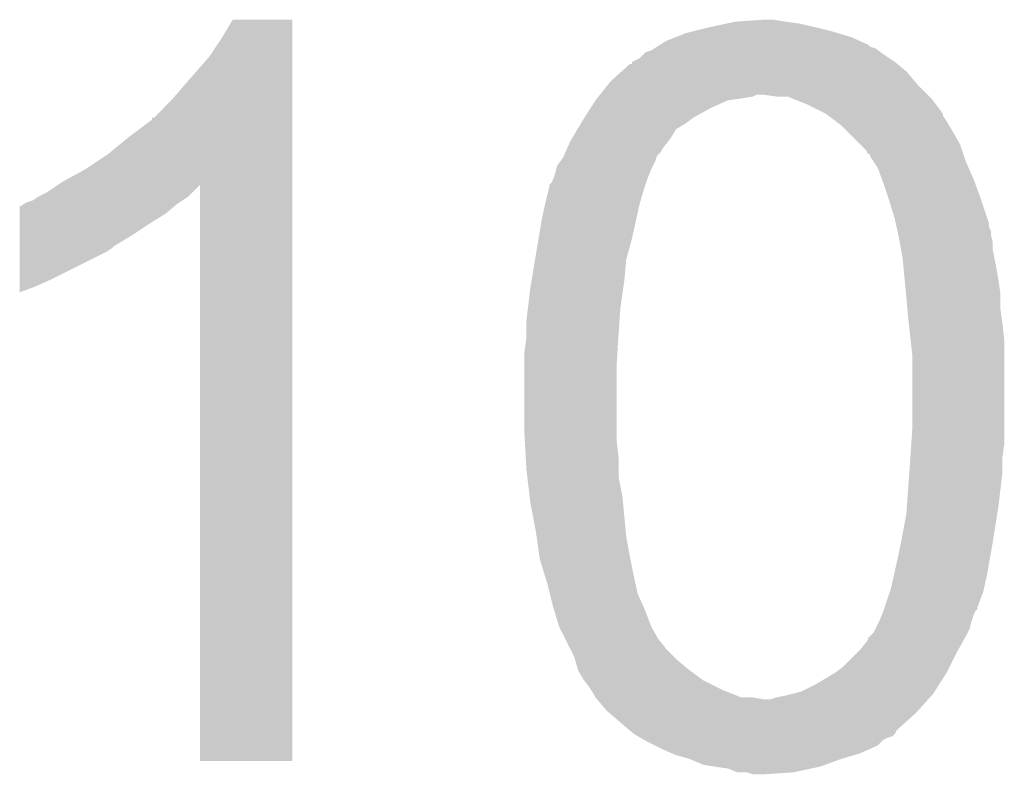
# Model space of a CAD drawing. Extents: x -1.3 to 24.2, y -3.9 to 53.4.
# Tile 40 of 45: x 19.9 to 21.2, y 39.7 to 40.7. Entities that reach past the tile are written whole.
import ezdxf

# ---------------------------------------------------------------- set-up
doc = ezdxf.new("R2010")
doc.units = 0
doc.layers.add('LTE_IOT_24_CLICK_V101_GTO', color=11, linetype='CONTINUOUS')

msp = doc.modelspace()

# ---------------------------------------------------------------- linework, layer by layer
at = {"layer": 'LTE_IOT_24_CLICK_V101_GTO'}
for points in [[(20.20316, 40.706038), (20.218396, 40.731416), (20.297138, 40.706038), (20.29714, 40.731416)], [(20.218396, 40.731416), (20.218412, 40.73144), (20.29714, 40.731416), (20.218412, 40.73144)], [(20.828, 40.7162), (20.84832, 40.72128), (21.010878, 40.7162), (20.99056, 40.72128)], [(20.84832, 40.72128), (20.872026, 40.72636), (20.99056, 40.72128), (20.967698, 40.72636)], [(20.872026, 40.72636), (20.88388, 40.7289), (20.967698, 40.72636), (20.94992, 40.7289)], [(20.88388, 40.7289), (20.921978, 40.73144), (20.94992, 40.7289), (20.934682, 40.73144)], [(20.792438, 40.7035), (20.80514, 40.70858), (21.047708, 40.7035), (21.036282, 40.70858)], [(20.80514, 40.70858), (20.817842, 40.71366), (21.036282, 40.70858), (21.019346, 40.71366)], [(20.817842, 40.71366), (20.828, 40.7162), (21.019346, 40.71366), (21.010878, 40.7162)], [(20.18792, 40.68318), (20.20316, 40.706038), (20.297138, 40.68318), (20.297138, 40.706038)], [(20.772122, 40.690802), (20.776178, 40.693338), (21.072684, 40.690802), (21.069302, 40.693338)], [(20.776178, 40.693338), (20.780246, 40.69588), (21.069302, 40.693338), (21.061684, 40.69588)], [(20.780246, 40.69588), (20.784306, 40.698418), (21.061684, 40.69588), (21.059138, 40.698418)], [(20.784306, 40.698418), (20.792438, 40.7035), (21.059138, 40.698418), (21.047708, 40.7035)], [(20.15236, 40.64254), (20.18792, 40.68318), (20.297136, 40.64254), (20.297138, 40.68318)], [(20.746736, 40.675566), (20.756878, 40.680642), (21.094692, 40.675566), (21.087078, 40.680642)], [(20.756878, 40.680642), (20.76196, 40.68572), (21.087078, 40.680642), (21.07946, 40.68572)], [(20.76196, 40.68572), (20.764504, 40.68826), (21.07946, 40.68572), (21.076074, 40.68826)], [(20.764504, 40.68826), (20.772122, 40.690802), (21.076074, 40.68826), (21.072684, 40.690802)], [(20.732892, 40.66286), (20.744184, 40.67302), (21.109942, 40.66286), (21.09775, 40.67302)], [(20.744184, 40.67302), (20.74672, 40.673044), (21.09775, 40.67302), (21.09772, 40.673044)], [(20.74672, 40.673044), (20.746734, 40.67556), (21.09772, 40.673044), (21.0947, 40.67556)], [(20.746734, 40.67556), (20.746736, 40.675566), (21.0947, 40.67556), (21.094692, 40.675566)], [(20.71878, 40.65016), (20.732892, 40.66286), (21.120826, 40.65016), (21.109942, 40.66286)], [(20.13712, 40.62476), (20.15236, 40.64254), (20.297136, 40.62476), (20.297136, 40.64254)], [(20.704556, 40.63238), (20.714716, 40.64508), (21.137878, 40.63238), (21.125178, 40.64508)], [(20.714716, 40.64508), (20.71878, 40.65016), (21.125178, 40.64508), (21.120826, 40.65016)], [(20.700492, 40.6273), (20.702524, 40.629842), (20.8915, 40.6273), (20.906742, 40.629842)], [(20.702524, 40.629842), (20.704556, 40.63238), (20.906742, 40.629842), (20.911824, 40.63238)], [(20.937222, 40.62984), (20.919438, 40.63238), (21.140418, 40.62984), (21.137878, 40.63238)], [(20.952464, 40.629838), (20.937222, 40.62984), (21.14042, 40.629838), (21.140418, 40.62984)], [(20.958816, 40.627298), (20.952464, 40.629838), (21.14296, 40.627298), (21.14042, 40.629838)], [(20.114266, 40.601906), (20.13712, 40.62476), (20.297136, 40.601906), (20.297136, 40.62476)], [(20.691994, 40.6146), (20.69846, 40.62476), (20.850858, 40.6146), (20.873724, 40.62476)], [(20.69846, 40.62476), (20.700492, 40.6273), (20.873724, 40.62476), (20.8915, 40.6273)], [(20.97786, 40.61968), (20.958816, 40.627298), (21.148674, 40.61968), (21.14296, 40.627298)], [(21.00326, 40.606978), (20.97786, 40.61968), (21.1582, 40.606978), (21.148674, 40.61968)], [(20.683914, 40.601902), (20.691994, 40.6146), (20.828, 40.601902), (20.850858, 40.6146)], [(21.006652, 40.604434), (21.00326, 40.606978), (21.158204, 40.604434), (21.1582, 40.606978)], [(21.016802, 40.596822), (21.006652, 40.604434), (21.16328, 40.596822), (21.158204, 40.604434)], [(20.08124, 40.5765), (20.11172, 40.59937), (20.297136, 40.5765), (20.297136, 40.59937)], [(20.11172, 40.59937), (20.111744, 40.6019), (20.297136, 40.59937), (20.297136, 40.6019)], [(20.111744, 40.6019), (20.114266, 40.601906), (20.297136, 40.6019), (20.297136, 40.601906)], [(20.674586, 40.586664), (20.679156, 40.59428), (20.805144, 40.586664), (20.81784, 40.59428)], [(20.679156, 40.59428), (20.68068, 40.59682), (20.81784, 40.59428), (20.821224, 40.59682)], [(20.68068, 40.59682), (20.683914, 40.601902), (20.821224, 40.59682), (20.828, 40.601902)], [(21.02358, 40.591738), (21.016802, 40.596822), (21.16633, 40.591738), (21.16328, 40.596822)], [(21.031198, 40.58412), (21.02358, 40.591738), (21.1709, 40.58412), (21.16633, 40.591738)], [(20.0533, 40.55364), (20.08124, 40.5765), (20.297134, 40.55364), (20.297136, 40.5765)], [(20.666964, 40.573962), (20.674586, 40.586664), (20.797522, 40.573962), (20.805144, 40.586664)], [(21.04898, 40.566338), (21.031198, 40.58412), (21.18106, 40.566338), (21.1709, 40.58412)], [(20.660924, 40.56126), (20.66544, 40.57142), (20.78736, 40.56126), (20.795488, 40.57142)], [(20.66544, 40.57142), (20.666964, 40.573962), (20.795488, 40.57142), (20.797522, 40.573962)], [(21.056602, 40.558714), (21.04898, 40.566338), (21.183602, 40.558714), (21.18106, 40.566338)], [(20.02282, 40.53332), (20.0533, 40.55364), (20.297134, 40.53332), (20.297134, 40.55364)], [(20.65528, 40.548562), (20.656408, 40.551102), (20.778896, 40.548562), (20.779744, 40.551102)], [(20.656408, 40.551102), (20.658668, 40.556186), (20.779744, 40.551102), (20.784822, 40.556186)], [(20.658668, 40.556186), (20.660924, 40.56126), (20.784822, 40.556186), (20.78736, 40.56126)], [(21.059154, 40.553642), (21.056602, 40.558714), (21.185294, 40.553642), (21.183602, 40.558714)], [(21.061678, 40.553618), (21.059154, 40.553642), (21.185302, 40.553618), (21.185294, 40.553642)], [(21.061684, 40.551092), (21.061678, 40.553618), (21.186144, 40.551092), (21.185302, 40.553618)], [(21.066758, 40.543482), (21.061684, 40.551092), (21.18868, 40.543482), (21.186144, 40.551092)], [(20.646388, 40.53332), (20.647662, 40.538404), (20.77212, 40.53332), (20.77466, 40.538404)], [(20.647662, 40.538404), (20.65147, 40.543482), (20.77466, 40.538404), (20.7772, 40.543482)], [(20.65147, 40.543482), (20.65528, 40.548562), (20.7772, 40.543482), (20.778896, 40.548562)], [(21.07184, 40.53586), (21.066758, 40.543482), (21.192068, 40.53586), (21.18868, 40.543482)], [(19.994878, 40.518078), (20.02282, 40.53332), (20.297134, 40.518078), (20.297134, 40.53332)], [(20.64258, 40.520622), (20.645118, 40.52824), (20.76704, 40.520622), (20.770088, 40.52824)], [(20.645118, 40.52824), (20.646388, 40.53332), (20.770088, 40.52824), (20.77212, 40.53332)], [(21.077556, 40.52062), (21.07184, 40.53586), (21.19884, 40.52062), (21.192068, 40.53586)], [(19.972022, 40.502842), (19.987202, 40.512962), (20.16506, 40.502842), (20.175178, 40.512962)], [(19.987202, 40.512962), (19.994878, 40.518078), (20.297134, 40.512962), (20.297134, 40.518078)], [(20.17522, 39.751024), (20.175178, 40.512962), (20.297116, 39.751024), (20.297134, 40.512962)], [(20.6375, 40.510462), (20.637506, 40.513006), (20.763654, 40.510462), (20.764502, 40.513006)], [(20.637506, 40.513006), (20.640042, 40.515544), (20.764502, 40.513006), (20.765348, 40.515544)], [(20.640042, 40.515544), (20.642578, 40.52062), (20.765348, 40.515544), (20.76704, 40.52062)], [(20.642578, 40.52062), (20.64258, 40.520622), (20.76704, 40.52062), (20.76704, 40.520622)], [(21.07946, 40.51554), (21.077556, 40.52062), (21.200688, 40.51554), (21.19884, 40.52062)], [(21.08708, 40.49268), (21.07946, 40.51554), (21.209, 40.49268), (21.200688, 40.51554)], [(19.961862, 40.49776), (19.972022, 40.502842), (20.15998, 40.49776), (20.16506, 40.502842)], [(20.63242, 40.49014), (20.636228, 40.50538), (20.757604, 40.49014), (20.76196, 40.50538)], [(20.636228, 40.50538), (20.6375, 40.510462), (20.76196, 40.50538), (20.763654, 40.510462)], [(19.93648, 40.4749), (19.936484, 40.48506), (20.129498, 40.4749), (20.14169, 40.48506)], [(19.936484, 40.48506), (19.939006, 40.485066), (20.14169, 40.48506), (20.141698, 40.485066)], [(19.939006, 40.485066), (19.94154, 40.4876), (20.141698, 40.485066), (20.14474, 40.4876)], [(19.94154, 40.4876), (19.941544, 40.487602), (20.14474, 40.4876), (20.144742, 40.487602)], [(19.941544, 40.487602), (19.946622, 40.49014), (20.144742, 40.487602), (20.14855, 40.49014)], [(19.946622, 40.49014), (19.954244, 40.492682), (20.14855, 40.49014), (20.152362, 40.492682)], [(19.954244, 40.492682), (19.961862, 40.49776), (20.152362, 40.492682), (20.15998, 40.49776)], [(20.62734, 40.46728), (20.631854, 40.4876), (20.752364, 40.46728), (20.75688, 40.4876)], [(20.631854, 40.4876), (20.63242, 40.49014), (20.75688, 40.4876), (20.757604, 40.49014)], [(21.0947, 40.46728), (21.08708, 40.49268), (21.217466, 40.46728), (21.209, 40.49268)], [(19.936478, 40.4622), (19.93648, 40.4749), (20.10918, 40.4622), (20.129498, 40.4749)], [(19.936474, 40.44696), (19.936478, 40.4622), (20.086322, 40.44696), (20.10918, 40.4622)], [(20.623106, 40.441878), (20.62734, 40.46728), (20.74672, 40.441878), (20.752364, 40.46728)], [(21.09583, 40.462196), (21.0947, 40.46728), (21.21916, 40.462196), (21.217466, 40.46728)], [(21.09696, 40.457116), (21.09583, 40.462196), (21.219162, 40.457116), (21.21916, 40.462196)], [(19.936472, 40.431718), (19.936474, 40.44696), (20.060918, 40.431718), (20.086322, 40.44696)], [(21.098088, 40.452036), (21.09696, 40.457116), (21.2217, 40.452036), (21.219162, 40.457116)], [(21.099216, 40.446958), (21.098088, 40.452036), (21.2217, 40.446958), (21.2217, 40.452036)], [(21.09978, 40.44442), (21.099216, 40.446958), (21.222336, 40.44442), (21.2217, 40.446958)], [(20.61845, 40.413942), (20.623106, 40.441878), (20.7391, 40.413942), (20.74672, 40.441878)], [(21.101166, 40.436798), (21.09978, 40.44442), (21.22424, 40.436798), (21.222336, 40.44442)], [(21.103014, 40.426638), (21.101166, 40.436798), (21.22424, 40.426638), (21.22424, 40.436798)], [(19.936462, 40.38854), (19.93647, 40.4241), (19.97964, 40.38854), (20.050758, 40.4241)], [(19.93647, 40.4241), (19.936472, 40.42918), (20.050758, 40.4241), (20.05838, 40.42918)], [(19.936472, 40.42918), (19.936472, 40.431718), (20.05838, 40.42918), (20.060918, 40.431718)], [(21.10486, 40.416482), (21.103014, 40.426638), (21.226272, 40.416482), (21.22424, 40.426638)], [(20.613792, 40.386), (20.61845, 40.413942), (20.73656, 40.386), (20.7391, 40.413942)], [(21.106312, 40.40124), (21.10486, 40.416482), (21.22932, 40.40124), (21.226272, 40.416482)], [(21.107764, 40.386), (21.106312, 40.40124), (21.23186, 40.386), (21.22932, 40.40124)], [(19.93646, 40.37838), (19.936462, 40.38854), (19.95678, 40.37838), (19.97964, 40.38854)], [(20.6121, 40.37584), (20.613792, 40.386), (20.735108, 40.37584), (20.73656, 40.386)], [(21.109458, 40.368218), (21.107764, 40.386), (21.2344, 40.368218), (21.23186, 40.386)], [(19.93646, 40.370792), (19.93646, 40.37838), (19.93646, 40.370792), (19.95678, 40.37838)], [(20.60911, 40.35044), (20.6121, 40.37584), (20.73148, 40.35044), (20.735108, 40.37584)], [(21.10994, 40.36314), (21.109458, 40.368218), (21.2344, 40.36314), (21.2344, 40.368218)], [(21.111326, 40.3479), (21.10994, 40.36314), (21.2344, 40.3479), (21.2344, 40.36314)], [(20.60702, 40.33266), (20.60911, 40.35044), (20.73021, 40.33266), (20.73148, 40.35044)], [(21.11248, 40.3352), (21.111326, 40.3479), (21.236216, 40.3352), (21.2344, 40.3479)], [(20.60702, 40.31488), (20.60702, 40.33266), (20.72894, 40.31488), (20.73021, 40.33266)], [(21.113046, 40.33012), (21.11248, 40.3352), (21.23694, 40.33012), (21.236216, 40.3352)], [(21.115586, 40.307258), (21.113046, 40.33012), (21.23948, 40.307258), (21.23694, 40.33012)], [(20.60448, 40.29202), (20.60702, 40.309802), (20.72751, 40.29202), (20.728622, 40.309802)], [(20.60702, 40.309802), (20.60702, 40.31488), (20.728622, 40.309802), (20.72894, 40.31488)], [(21.11756, 40.289478), (21.115586, 40.307258), (21.23948, 40.289478), (21.23948, 40.307258)], [(20.60448, 40.27424), (20.60448, 40.29202), (20.7264, 40.27424), (20.72751, 40.29202)], [(21.11756, 40.18788), (21.11756, 40.289478), (21.23948, 40.18788), (21.23948, 40.289478)], [(20.60448, 40.182798), (20.60448, 40.27424), (20.7264, 40.182798), (20.7264, 40.27424)], [(21.116374, 40.1701), (21.11756, 40.18788), (21.23948, 40.1701), (21.23948, 40.18788)], [(20.604904, 40.175182), (20.60448, 40.182798), (20.7264, 40.175182), (20.7264, 40.182798)], [(20.606174, 40.15232), (20.604904, 40.175182), (20.72894, 40.15232), (20.7264, 40.175182)], [(21.115188, 40.152318), (21.116374, 40.1701), (21.23694, 40.152318), (21.23948, 40.1701)], [(20.60702, 40.13708), (20.606174, 40.15232), (20.72894, 40.13708), (20.72894, 40.15232)], [(21.11375, 40.132), (21.11502, 40.14978), (21.23694, 40.132), (21.23694, 40.14978)], [(21.11502, 40.14978), (21.115188, 40.152318), (21.23694, 40.14978), (21.23694, 40.152318)], [(20.608216, 40.126922), (20.60702, 40.13708), (20.72894, 40.126922), (20.72894, 40.13708)], [(20.611204, 40.101522), (20.608216, 40.126922), (20.73402, 40.101522), (20.72894, 40.126922)], [(21.110664, 40.08882), (21.11375, 40.132), (21.23186, 40.08882), (21.23694, 40.132)], [(20.6121, 40.0939), (20.611204, 40.101522), (20.734746, 40.0939), (20.73402, 40.101522)], [(20.61972, 40.05326), (20.6121, 40.0939), (20.738618, 40.05326), (20.734746, 40.0939)], [(21.10994, 40.078658), (21.110664, 40.08882), (21.230254, 40.078658), (21.23186, 40.08882)], [(21.10486, 40.05072), (21.10994, 40.078658), (21.225844, 40.05072), (21.230254, 40.078658)], [(20.620448, 40.048178), (20.61972, 40.05326), (20.7391, 40.048178), (20.738618, 40.05326)], [(20.624438, 40.02024), (20.620448, 40.048178), (20.74418, 40.02024), (20.7391, 40.048178)], [(21.102828, 40.04056), (21.10486, 40.05072), (21.22424, 40.04056), (21.225844, 40.05072)], [(21.09978, 40.02532), (21.102828, 40.04056), (21.22155, 40.02532), (21.22424, 40.04056)], [(20.6248, 40.017702), (20.624438, 40.02024), (20.744688, 40.017702), (20.74418, 40.02024)], [(20.631834, 39.99484), (20.6248, 40.017702), (20.74926, 39.99484), (20.744688, 40.017702)], [(21.093568, 39.99738), (21.09978, 40.02532), (21.21662, 39.99738), (21.22155, 40.02532)], [(20.63496, 39.984678), (20.631834, 39.99484), (20.75152, 39.984678), (20.74926, 39.99484)], [(21.089618, 39.9796), (21.093568, 39.99738), (21.212666, 39.9796), (21.21662, 39.99738)], [(20.638136, 39.971982), (20.63496, 39.984678), (20.75434, 39.971982), (20.75152, 39.984678)], [(21.087924, 39.974518), (21.089618, 39.9796), (21.211538, 39.974518), (21.212666, 39.9796)], [(20.64258, 39.9542), (20.638136, 39.971982), (20.762244, 39.9542), (20.75434, 39.971982)], [(21.08115, 39.954196), (21.087924, 39.974518), (21.20392, 39.954196), (21.211538, 39.974518)], [(20.644104, 39.94912), (20.64258, 39.9542), (20.7645, 39.94912), (20.762244, 39.9542)], [(21.07946, 39.94912), (21.080304, 39.951654), (21.20138, 39.94912), (21.203914, 39.951654)], [(21.080304, 39.951654), (21.08115, 39.954196), (21.203914, 39.951654), (21.20392, 39.954196)], [(20.650198, 39.928802), (20.644104, 39.94912), (20.77212, 39.928802), (20.7645, 39.94912)], [(21.07438, 39.93642), (21.077426, 39.944038), (21.196302, 39.93642), (21.19884, 39.944038)], [(21.077426, 39.944038), (21.079458, 39.949116), (21.19884, 39.944038), (21.201378, 39.949116)], [(21.079458, 39.949116), (21.07946, 39.94912), (21.201378, 39.949116), (21.20138, 39.94912)], [(20.6502, 39.9288), (20.650198, 39.928802), (20.77212, 39.9288), (20.77212, 39.928802)], [(20.659088, 39.911024), (20.6502, 39.9288), (20.782278, 39.911024), (20.77212, 39.9288)], [(21.066758, 39.92118), (21.069296, 39.926258), (21.19122, 39.92118), (21.19376, 39.926258)], [(21.069296, 39.926258), (21.07438, 39.93642), (21.19376, 39.926258), (21.196302, 39.93642)], [(21.059136, 39.911014), (21.05914, 39.913554), (21.185854, 39.911014), (21.187264, 39.913554)], [(21.05914, 39.913554), (21.061682, 39.9161), (21.187264, 39.913554), (21.18868, 39.9161)], [(21.061682, 39.9161), (21.066758, 39.92118), (21.18868, 39.9161), (21.19122, 39.92118)], [(20.66036, 39.90848), (20.659088, 39.911024), (20.784818, 39.90848), (20.782278, 39.911024)], [(20.66544, 39.898322), (20.66036, 39.90848), (20.79244, 39.898322), (20.784818, 39.90848)], [(21.04898, 39.89832), (21.059136, 39.911014), (21.178802, 39.89832), (21.185854, 39.911014)], [(20.67052, 39.88816), (20.66544, 39.898322), (20.802602, 39.88816), (20.79244, 39.898322)], [(20.671246, 39.885618), (20.67052, 39.88816), (20.805142, 39.885618), (20.802602, 39.88816)], [(20.674874, 39.87292), (20.671246, 39.885618), (20.82038, 39.87292), (20.805142, 39.885618)], [(21.026118, 39.87546), (21.043898, 39.89324), (21.167088, 39.87546), (21.17598, 39.89324)], [(21.043898, 39.89324), (21.04898, 39.89832), (21.17598, 39.89324), (21.178802, 39.89832)], [(20.675598, 39.870378), (20.674874, 39.87292), (20.82377, 39.870378), (20.82038, 39.87292)], [(21.01596, 39.86784), (21.026118, 39.87546), (21.163278, 39.86784), (21.167088, 39.87546)], [(20.683218, 39.857682), (20.675598, 39.870378), (20.8407, 39.857682), (20.82377, 39.870378)], [(20.99056, 39.8526), (21.015958, 39.867838), (21.15358, 39.8526), (21.163276, 39.867838)], [(21.015958, 39.867838), (21.01596, 39.86784), (21.163276, 39.867838), (21.163278, 39.86784)], [(20.69084, 39.84752), (20.683218, 39.857682), (20.861022, 39.84752), (20.8407, 39.857682)], [(20.692534, 39.84498), (20.69084, 39.84752), (20.8661, 39.84498), (20.861022, 39.84752)], [(20.970238, 39.842438), (20.99056, 39.8526), (21.147114, 39.842438), (21.15358, 39.8526)], [(20.695918, 39.839902), (20.692534, 39.84498), (20.878796, 39.839902), (20.8661, 39.84498)], [(20.698458, 39.834824), (20.695918, 39.839902), (20.891492, 39.834824), (20.878796, 39.839902)], [(20.69846, 39.834822), (20.698458, 39.834824), (20.891496, 39.834822), (20.891492, 39.834824)], [(20.698462, 39.83482), (20.69846, 39.834822), (20.906738, 39.83482), (20.891496, 39.834822)], [(20.70064, 39.83228), (20.698462, 39.83482), (20.921978, 39.83228), (20.906738, 39.83482)], [(20.929596, 39.83228), (20.93722, 39.834818), (21.13864, 39.83228), (21.140926, 39.834818)], [(20.93722, 39.834818), (20.94992, 39.83736), (21.140926, 39.834818), (21.143212, 39.83736)], [(20.94992, 39.83736), (20.960074, 39.839898), (21.143212, 39.83736), (21.145498, 39.839898)], [(20.960074, 39.839898), (20.970238, 39.842438), (21.145498, 39.839898), (21.147114, 39.842438)], [(20.713698, 39.81704), (20.70064, 39.83228), (21.124924, 39.81704), (21.13864, 39.83228)], [(20.716662, 39.8145), (20.713698, 39.81704), (21.12264, 39.8145), (21.124924, 39.81704)], [(20.74334, 39.791636), (20.716662, 39.8145), (21.097238, 39.791636), (21.12264, 39.8145)], [(20.74926, 39.786562), (20.74334, 39.791636), (21.094698, 39.786562), (21.097238, 39.791636)], [(20.749262, 39.78656), (20.74926, 39.786562), (21.094696, 39.78656), (21.094698, 39.786562)], [(20.753708, 39.78402), (20.749262, 39.78656), (21.092156, 39.78402), (21.094696, 39.78656)], [(20.758152, 39.78148), (20.753708, 39.78402), (21.08454, 39.78148), (21.092156, 39.78402)], [(20.762602, 39.778938), (20.758152, 39.78148), (21.079462, 39.778938), (21.08454, 39.78148)], [(20.767042, 39.7764), (20.762602, 39.778938), (21.076922, 39.7764), (21.079462, 39.778938)], [(20.777206, 39.771318), (20.767042, 39.7764), (21.071836, 39.771318), (21.076922, 39.7764)], [(20.78736, 39.76624), (20.777206, 39.771318), (21.060412, 39.76624), (21.071836, 39.771318)], [(20.799218, 39.761158), (20.78736, 39.76624), (21.04898, 39.761158), (21.060412, 39.76624)], [(20.805138, 39.75862), (20.799218, 39.761158), (21.040514, 39.75862), (21.04898, 39.761158)], [(20.82292, 39.753542), (20.805138, 39.75862), (21.02358, 39.753542), (21.040514, 39.75862)], [(20.297116, 39.751), (20.17522, 39.751024), (20.297116, 39.751), (20.297116, 39.751024)], [(20.840698, 39.745922), (20.82292, 39.753542), (21.002626, 39.745922), (21.02358, 39.753542)], [(20.85594, 39.74338), (20.840698, 39.745922), (20.995638, 39.74338), (21.002626, 39.745922)], [(20.873716, 39.74084), (20.85594, 39.74338), (20.983784, 39.74084), (20.995638, 39.74338)], [(20.886416, 39.735762), (20.873716, 39.74084), (20.960088, 39.735762), (20.983784, 39.74084)], [(20.899116, 39.73576), (20.886416, 39.735762), (20.96008, 39.73576), (20.960088, 39.735762)], [(20.906738, 39.733222), (20.899116, 39.73576), (20.92201, 39.733222), (20.96008, 39.73576)], [(20.921982, 39.73322), (20.906738, 39.733222), (20.921982, 39.73322), (20.92201, 39.733222)]]:
    msp.add_solid(points, dxfattribs=at)

doc.saveas('drawing.dxf')
